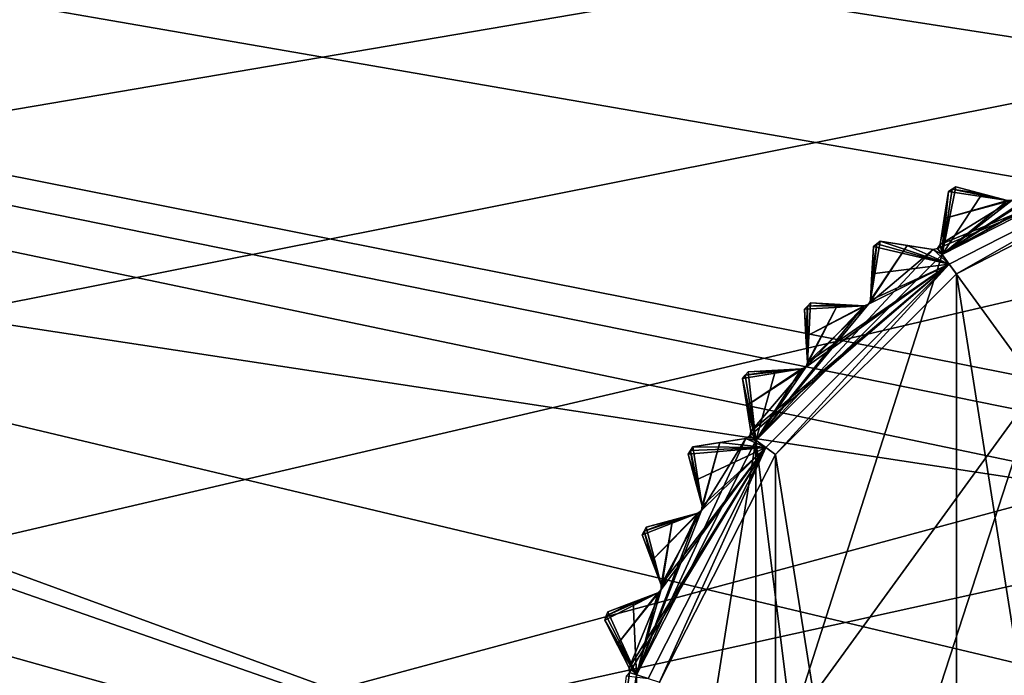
# Model space of a CAD drawing. Header units: millimetres. Extents: x -114 to 114, y -36 to 48.
# Tile 182 of 256: x 0 to 16, y 4 to 15. Entities that reach past the tile are written whole.
import ezdxf

# ---------------------------------------------------------------- set-up
doc = ezdxf.new("R2010")
doc.units = ezdxf.units.MM
doc.header["$LTSCALE"] = 65.185185
for name, color, linetype in [('2', 7, 'CONTINUOUS'), ('2786', 7, 'CONTINUOUS'), ('3463', 7, 'CONTINUOUS'), ('3464', 7, 'CONTINUOUS'), ('3532', 7, 'CONTINUOUS'), ('3534', 7, 'CONTINUOUS'), ('3535', 7, 'CONTINUOUS'), ('3536', 7, 'CONTINUOUS'), ('3537', 7, 'CONTINUOUS'), ('3538', 7, 'CONTINUOUS'), ('3539', 7, 'CONTINUOUS'), ('3540', 7, 'CONTINUOUS'), ('3541', 7, 'CONTINUOUS'), ('3542', 7, 'CONTINUOUS'), ('3543', 7, 'CONTINUOUS'), ('3544', 7, 'CONTINUOUS'), ('3545', 7, 'CONTINUOUS'), ('3547', 7, 'CONTINUOUS'), ('3586', 7, 'CONTINUOUS'), ('3621', 7, 'CONTINUOUS'), ('3622', 7, 'CONTINUOUS'), ('3623', 7, 'CONTINUOUS'), ('3624', 7, 'CONTINUOUS'), ('3625', 7, 'CONTINUOUS'), ('3626', 7, 'CONTINUOUS'), ('3627', 7, 'CONTINUOUS'), ('3652', 7, 'CONTINUOUS'), ('3653', 7, 'CONTINUOUS'), ('3836', 7, 'CONTINUOUS'), ('3837', 7, 'CONTINUOUS'), ('3840', 7, 'CONTINUOUS'), ('3896', 7, 'CONTINUOUS'), ('3897', 7, 'CONTINUOUS'), ('3898', 7, 'CONTINUOUS'), ('3899', 7, 'CONTINUOUS'), ('3900', 7, 'CONTINUOUS'), ('3901', 7, 'CONTINUOUS'), ('3902', 7, 'CONTINUOUS')]:
    doc.layers.add(name, color=color, linetype=linetype)

msp = doc.modelspace()

# ---------------------------------------------------------------- linework, layer by layer
at = {"layer": '2', "linetype": 'CONTINUOUS'}
for points in [[(113, 35, 92.5), (-113, 35, 92.5), (72.725, 6.847, 92.5), (113, 35, 92.5)], [(-113, 35, 92.5), (-19.266, 13.029, 92.5), (21.275, 6.847, 92.5), (-113, 35, 92.5)], [(-113, 35, 92.5), (63.3, 0, 92.5), (64.674, 4.231, 92.5), (-113, 35, 92.5)], [(63.3, 0, 92.5), (-113, 35, 92.5), (25.725, 6.847, 92.5), (63.3, 0, 92.5)], [(72.725, 6.847, 92.5), (-113, 35, 92.5), (68.275, 6.847, 92.5), (72.725, 6.847, 92.5)], [(68.275, 6.847, 92.5), (-113, 35, 92.5), (64.674, 4.231, 92.5), (68.275, 6.847, 92.5)], [(25.725, 6.847, 92.5), (-113, 35, 92.5), (21.275, 6.847, 92.5), (25.725, 6.847, 92.5)], [(-19.266, 13.029, 92.5), (-15.446, 11.083, 92.5), (16.3, 0, 92.5), (-19.266, 13.029, 92.5)], [(-19.266, 13.029, 92.5), (16.3, 0, 92.5), (17.674, 4.231, 92.5), (-19.266, 13.029, 92.5)], [(21.275, 6.847, 92.5), (-19.266, 13.029, 92.5), (17.674, 4.231, 92.5), (21.275, 6.847, 92.5)], [(-15.446, 11.083, 92.5), (-12.415, 8.051, 92.5), (16.3, 0, 92.5), (-15.446, 11.083, 92.5)], [(-12.415, 8.051, 92.5), (-10.47, 4.231, 92.5), (16.3, 0, 92.5), (-12.415, 8.051, 92.5)]]:
    msp.add_3dface(points, dxfattribs=at)
at = {"layer": '2786', "linetype": 'CONTINUOUS'}
for points in [[(-50.5, 32.5, 90), (110.5, 32.5, 90), (-23.5, 13.7, 90), (-50.5, 32.5, 90)], [(110.5, 32.5, 90), (-19.266, 13.029, 90), (-23.5, 13.7, 90), (110.5, 32.5, 90)], [(110.5, 32.5, 90), (-15.446, 11.083, 90), (-19.266, 13.029, 90), (110.5, 32.5, 90)], [(110.5, 32.5, 90), (-12.415, 8.051, 90), (-15.446, 11.083, 90), (110.5, 32.5, 90)], [(110.5, 32.5, 90), (-10.47, 4.231, 90), (-12.415, 8.051, 90), (110.5, 32.5, 90)], [(110.5, 32.5, 90), (-9.8, 0, 90), (-10.47, 4.231, 90), (110.5, 32.5, 90)], [(-9.8, 0, 90), (110.5, 32.5, 90), (21.275, 6.847, 90), (-9.8, 0, 90)], [(-9.8, 0, 90), (21.275, 6.847, 90), (17.674, 4.231, 90), (-9.8, 0, 90)]]:
    msp.add_3dface(points, dxfattribs=at)
at = {"layer": '3463', "linetype": 'CONTINUOUS'}
for points in [[(15.539, 10.965, 110), (19.318, -12.889, 110), (19.318, 12.889, 110), (15.539, 10.965, 110)], [(12.54, 7.967, 110), (15.539, -10.965, 110), (15.539, 10.965, 110), (12.54, 7.967, 110)], [(15.539, -10.965, 110), (19.318, -12.889, 110), (15.539, 10.965, 110), (15.539, -10.965, 110)], [(10.614, 4.189, 110), (12.54, -7.967, 110), (12.54, 7.967, 110), (10.614, 4.189, 110)], [(12.54, -7.967, 110), (15.539, -10.965, 110), (12.54, 7.967, 110), (12.54, -7.967, 110)]]:
    msp.add_3dface(points, dxfattribs=at)
at = {"layer": '3464', "linetype": 'CONTINUOUS'}
for points in [[(15.3, 11.286, 93), (19.189, 13.267, 93), (16.887, 9.101, 93), (15.3, 11.286, 93)], [(12.214, 8.2, 93), (15.3, 11.286, 93), (12.801, 3.476, 93), (12.214, 8.2, 93)], [(12.801, 3.476, 93), (15.3, 11.286, 93), (16.887, 9.101, 93), (12.801, 3.476, 93)], [(10.233, 4.311, 93), (12.214, 8.2, 93), (10.233, -4.311, 93), (10.233, 4.311, 93)], [(10.233, -4.311, 93), (12.214, 8.2, 93), (12.214, -8.2, 93), (10.233, -4.311, 93)], [(12.214, -8.2, 93), (12.214, 8.2, 93), (12.801, 3.476, 93), (12.214, -8.2, 93)], [(9.55, 0, 93), (10.233, 4.311, 93), (10.233, -4.311, 93), (9.55, 0, 93)]]:
    msp.add_3dface(points, dxfattribs=at)
at = {"layer": '3532', "linetype": 'CONTINUOUS'}
for points in [[(9.91, 4.814, 108.833), (9.704, 5.219, 108.5), (10.108, 4.426, 109.146), (9.91, 4.814, 108.833)], [(10.108, 4.426, 109.146), (9.704, 5.219, 108.5), (9.704, 5.219, 93.8), (10.108, 4.426, 109.146)], [(9.91, 4.814, 93.467), (10.108, 4.426, 109.146), (9.704, 5.219, 93.8), (9.91, 4.814, 93.467)], [(10.108, 4.426, 93.154), (10.108, 4.426, 109.146), (9.91, 4.814, 93.467), (10.108, 4.426, 93.154)]]:
    msp.add_3dface(points, dxfattribs=at)
at = {"layer": '3534', "linetype": 'CONTINUOUS'}
for points in [[(10.488, 6.208, 108.833), (10.325, 6.632, 108.5), (10.644, 5.801, 109.146), (10.488, 6.208, 108.833)], [(10.644, 5.801, 109.146), (10.325, 6.632, 108.5), (10.325, 6.632, 93.8), (10.644, 5.801, 109.146)], [(10.488, 6.208, 93.467), (10.644, 5.801, 109.146), (10.325, 6.632, 93.8), (10.488, 6.208, 93.467)], [(10.644, 5.801, 93.154), (10.644, 5.801, 109.146), (10.488, 6.208, 93.467), (10.644, 5.801, 93.154)]]:
    msp.add_3dface(points, dxfattribs=at)
at = {"layer": '3535', "linetype": 'CONTINUOUS'}
for points in [[(9.756, 5.353, 93.8), (9.756, 5.353, 108.5), (10.587, 5.672, 93.154), (9.756, 5.353, 93.8)], [(10.587, 5.672, 93.154), (9.756, 5.353, 108.5), (10.179, 5.516, 108.833), (10.587, 5.672, 93.154)], [(10.179, 5.516, 93.467), (9.756, 5.353, 93.8), (10.587, 5.672, 93.154), (10.179, 5.516, 93.467)], [(10.587, 5.672, 109.146), (10.587, 5.672, 93.154), (10.179, 5.516, 108.833), (10.587, 5.672, 109.146)]]:
    msp.add_3dface(points, dxfattribs=at)
at = {"layer": '3536', "linetype": 'CONTINUOUS'}
for points in [[(11.208, 7.535, 108.833), (11.091, 7.973, 108.5), (11.321, 7.113, 109.146), (11.208, 7.535, 108.833)], [(11.321, 7.113, 109.146), (11.091, 7.973, 108.5), (11.091, 7.973, 93.8), (11.321, 7.113, 109.146)], [(11.208, 7.534, 93.467), (11.321, 7.113, 109.146), (11.091, 7.973, 93.8), (11.208, 7.534, 93.467)], [(11.321, 7.113, 93.154), (11.321, 7.113, 109.146), (11.208, 7.534, 93.467), (11.321, 7.113, 93.154)]]:
    msp.add_3dface(points, dxfattribs=at)
at = {"layer": '3537', "linetype": 'CONTINUOUS'}
for points in [[(10.391, 6.76, 93.8), (10.391, 6.76, 108.5), (11.25, 6.991, 93.154), (10.391, 6.76, 93.8)], [(11.25, 6.991, 93.154), (10.391, 6.76, 108.5), (10.829, 6.878, 108.833), (11.25, 6.991, 93.154)], [(10.829, 6.878, 93.467), (10.391, 6.76, 93.8), (11.25, 6.991, 93.154), (10.829, 6.878, 93.467)], [(11.25, 6.991, 109.146), (11.25, 6.991, 93.154), (10.829, 6.878, 108.833), (11.25, 6.991, 109.146)]]:
    msp.add_3dface(points, dxfattribs=at)
at = {"layer": '3538', "linetype": 'CONTINUOUS'}
for points in [[(12.063, 8.778, 108.833), (11.992, 9.226, 108.5), (12.131, 8.347, 109.146), (12.063, 8.778, 108.833)], [(12.131, 8.347, 109.146), (11.992, 9.226, 108.5), (11.992, 9.226, 93.8), (12.131, 8.347, 109.146)], [(12.063, 8.778, 93.467), (12.131, 8.347, 109.146), (11.992, 9.226, 93.8), (12.063, 8.778, 93.467)], [(12.131, 8.347, 93.154), (12.131, 8.347, 109.146), (12.063, 8.778, 93.467), (12.131, 8.347, 93.154)]]:
    msp.add_3dface(points, dxfattribs=at)
at = {"layer": '3539', "linetype": 'CONTINUOUS'}
for points in [[(11.169, 8.094, 93.8), (11.169, 8.094, 108.5), (12.048, 8.233, 93.154), (11.169, 8.094, 93.8)], [(12.048, 8.233, 93.154), (11.169, 8.094, 108.5), (11.617, 8.165, 108.833), (12.048, 8.233, 93.154)], [(11.617, 8.165, 93.467), (11.169, 8.094, 93.8), (12.048, 8.233, 93.154), (11.617, 8.165, 93.467)], [(12.048, 8.233, 109.146), (12.048, 8.233, 93.154), (11.617, 8.165, 108.833), (12.048, 8.233, 109.146)]]:
    msp.add_3dface(points, dxfattribs=at)
at = {"layer": '3540', "linetype": 'CONTINUOUS'}
for points in [[(13.043, 9.926, 108.833), (13.019, 10.379, 108.5), (13.066, 9.49, 109.146), (13.043, 9.926, 108.833)], [(13.066, 9.49, 109.146), (13.019, 10.379, 108.5), (13.019, 10.379, 93.8), (13.066, 9.49, 109.146)], [(13.043, 9.925, 93.467), (13.066, 9.49, 109.146), (13.019, 10.379, 93.8), (13.043, 9.925, 93.467)], [(13.066, 9.49, 93.154), (13.066, 9.49, 109.146), (13.043, 9.925, 93.467), (13.066, 9.49, 93.154)]]:
    msp.add_3dface(points, dxfattribs=at)
at = {"layer": '3541', "linetype": 'CONTINUOUS'}
for points in [[(12.083, 9.338, 93.8), (12.083, 9.338, 108.5), (12.971, 9.385, 93.154), (12.083, 9.338, 93.8)], [(12.971, 9.385, 93.154), (12.083, 9.338, 108.5), (12.536, 9.362, 108.833), (12.971, 9.385, 93.154)], [(12.536, 9.362, 93.467), (12.083, 9.338, 93.8), (12.971, 9.385, 93.154), (12.536, 9.362, 93.467)], [(12.971, 9.385, 109.146), (12.971, 9.385, 93.154), (12.536, 9.362, 108.833), (12.971, 9.385, 109.146)]]:
    msp.add_3dface(points, dxfattribs=at)
at = {"layer": '3542', "linetype": 'CONTINUOUS'}
for points in [[(14.138, 10.964, 108.833), (14.162, 11.417, 108.5), (14.115, 10.529, 109.146), (14.138, 10.964, 108.833)], [(14.115, 10.529, 109.146), (14.162, 11.417, 108.5), (14.162, 11.417, 93.8), (14.115, 10.529, 109.146)], [(14.138, 10.964, 93.467), (14.115, 10.529, 109.146), (14.162, 11.417, 93.8), (14.138, 10.964, 93.467)], [(14.115, 10.529, 93.154), (14.115, 10.529, 109.146), (14.138, 10.964, 93.467), (14.115, 10.529, 93.154)]]:
    msp.add_3dface(points, dxfattribs=at)
at = {"layer": '3543', "linetype": 'CONTINUOUS'}
for points in [[(13.121, 10.481, 93.8), (13.121, 10.481, 108.5), (14.01, 10.434, 93.154), (13.121, 10.481, 93.8)], [(14.01, 10.434, 93.154), (13.121, 10.481, 108.5), (13.574, 10.457, 108.833), (14.01, 10.434, 93.154)], [(13.574, 10.457, 93.467), (13.121, 10.481, 93.8), (14.01, 10.434, 93.154), (13.574, 10.457, 93.467)], [(14.01, 10.434, 109.146), (14.01, 10.434, 93.154), (13.574, 10.457, 108.833), (14.01, 10.434, 109.146)]]:
    msp.add_3dface(points, dxfattribs=at)
at = {"layer": '3544', "linetype": 'CONTINUOUS'}
for points in [[(15.335, 11.883, 108.833), (15.406, 12.331, 108.5), (15.267, 11.452, 109.146), (15.335, 11.883, 108.833)], [(15.267, 11.452, 109.146), (15.406, 12.331, 108.5), (15.406, 12.331, 93.8), (15.267, 11.452, 109.146)], [(15.335, 11.883, 93.467), (15.267, 11.452, 109.146), (15.406, 12.331, 93.8), (15.335, 11.883, 93.467)], [(15.267, 11.452, 93.154), (15.267, 11.452, 109.146), (15.335, 11.883, 93.467), (15.267, 11.452, 93.154)]]:
    msp.add_3dface(points, dxfattribs=at)
at = {"layer": '3545', "linetype": 'CONTINUOUS'}
for points in [[(14.274, 11.508, 93.8), (14.274, 11.508, 108.5), (15.153, 11.369, 93.154), (14.274, 11.508, 93.8)], [(15.153, 11.369, 93.154), (14.274, 11.508, 108.5), (14.722, 11.437, 108.833), (15.153, 11.369, 93.154)], [(14.722, 11.437, 93.467), (14.274, 11.508, 93.8), (15.153, 11.369, 93.154), (14.722, 11.437, 93.467)], [(15.153, 11.369, 109.146), (15.153, 11.369, 93.154), (14.722, 11.437, 108.833), (15.153, 11.369, 109.146)]]:
    msp.add_3dface(points, dxfattribs=at)
at = {"layer": '3547', "linetype": 'CONTINUOUS'}
for points in [[(15.527, 12.409, 93.8), (15.527, 12.409, 108.5), (16.387, 12.179, 93.154), (15.527, 12.409, 93.8)], [(16.387, 12.179, 93.154), (15.527, 12.409, 108.5), (15.965, 12.292, 108.833), (16.387, 12.179, 93.154)], [(15.965, 12.292, 93.467), (15.527, 12.409, 93.8), (16.387, 12.179, 93.154), (15.965, 12.292, 93.467)], [(16.387, 12.179, 109.146), (16.387, 12.179, 93.154), (15.965, 12.292, 108.833), (16.387, 12.179, 109.146)]]:
    msp.add_3dface(points, dxfattribs=at)
at = {"layer": '3586', "linetype": 'CONTINUOUS'}
for points in [[(15.3, 11.286, 93), (19.074, 13.392, 93.154), (19.151, 13.386, 93.125), (15.3, 11.286, 93)], [(19.074, 13.392, 93.154), (15.3, 11.286, 93), (17.775, 12.858, 93.125), (19.074, 13.392, 93.154)], [(19.189, 13.267, 93), (15.3, 11.286, 93), (19.151, 13.386, 93.125), (19.189, 13.267, 93)], [(15.3, 11.286, 93), (17.699, 12.856, 93.154), (17.775, 12.858, 93.125), (15.3, 11.286, 93)], [(17.699, 12.856, 93.154), (15.3, 11.286, 93), (16.463, 12.189, 93.125), (17.699, 12.856, 93.154)], [(15.3, 11.286, 93), (15.527, 12.409, 93.8), (15.965, 12.292, 93.467), (15.3, 11.286, 93)], [(15.527, 12.409, 93.8), (15.3, 11.286, 93), (15.467, 12.37, 93.8), (15.527, 12.409, 93.8)], [(15.3, 11.286, 93), (15.406, 12.331, 93.8), (15.467, 12.37, 93.8), (15.3, 11.286, 93)], [(15.3, 11.286, 93), (15.335, 11.883, 93.467), (15.406, 12.331, 93.8), (15.3, 11.286, 93)], [(15.3, 11.286, 93), (15.965, 12.292, 93.467), (16.387, 12.179, 93.154), (15.3, 11.286, 93)], [(15.3, 11.286, 93), (16.387, 12.179, 93.154), (16.463, 12.189, 93.125), (15.3, 11.286, 93)], [(15.3, 11.286, 93), (15.267, 11.452, 93.154), (15.335, 11.883, 93.467), (15.3, 11.286, 93)], [(14.115, 10.529, 93.154), (14.722, 11.437, 93.467), (14.082, 10.46, 93.125), (14.115, 10.529, 93.154)], [(14.722, 11.437, 93.467), (15.153, 11.369, 93.154), (14.082, 10.46, 93.125), (14.722, 11.437, 93.467)], [(14.115, 10.529, 93.154), (14.274, 11.508, 93.8), (14.722, 11.437, 93.467), (14.115, 10.529, 93.154)], [(14.274, 11.508, 93.8), (14.115, 10.529, 93.154), (14.218, 11.463, 93.8), (14.274, 11.508, 93.8)], [(14.115, 10.529, 93.154), (14.138, 10.964, 93.467), (14.218, 11.463, 93.8), (14.115, 10.529, 93.154)], [(14.138, 10.964, 93.467), (14.162, 11.417, 93.8), (14.218, 11.463, 93.8), (14.138, 10.964, 93.467)], [(15.267, 11.452, 93.154), (15.3, 11.286, 93), (15.227, 11.387, 93.125), (15.267, 11.452, 93.154)], [(15.3, 11.286, 93), (12.214, 8.2, 93), (15.153, 11.369, 93.154), (15.3, 11.286, 93)], [(15.153, 11.369, 93.154), (12.214, 8.2, 93), (14.082, 10.46, 93.125), (15.153, 11.369, 93.154)], [(15.3, 11.286, 93), (15.153, 11.369, 93.154), (15.227, 11.387, 93.125), (15.3, 11.286, 93)], [(12.214, 8.2, 93), (14.01, 10.434, 93.154), (14.082, 10.46, 93.125), (12.214, 8.2, 93)], [(13.066, 9.49, 93.154), (13.574, 10.457, 93.467), (13.04, 9.418, 93.125), (13.066, 9.49, 93.154)], [(13.574, 10.457, 93.467), (14.01, 10.434, 93.154), (13.04, 9.418, 93.125), (13.574, 10.457, 93.467)], [(13.066, 9.49, 93.154), (13.121, 10.481, 93.8), (13.574, 10.457, 93.467), (13.066, 9.49, 93.154)], [(13.121, 10.481, 93.8), (13.066, 9.49, 93.154), (13.07, 10.43, 93.8), (13.121, 10.481, 93.8)], [(14.01, 10.434, 93.154), (12.214, 8.2, 93), (13.04, 9.418, 93.125), (14.01, 10.434, 93.154)], [(13.043, 9.925, 93.467), (13.019, 10.379, 93.8), (13.07, 10.43, 93.8), (13.043, 9.925, 93.467)], [(13.066, 9.49, 93.154), (13.043, 9.925, 93.467), (13.07, 10.43, 93.8), (13.066, 9.49, 93.154)], [(12.083, 9.338, 93.8), (12.214, 8.2, 93), (12.037, 9.282, 93.8), (12.083, 9.338, 93.8)], [(12.214, 8.2, 93), (12.083, 9.338, 93.8), (12.536, 9.362, 93.467), (12.214, 8.2, 93)], [(12.214, 8.2, 93), (12.971, 9.385, 93.154), (13.04, 9.418, 93.125), (12.214, 8.2, 93)], [(12.214, 8.2, 93), (12.536, 9.362, 93.467), (12.971, 9.385, 93.154), (12.214, 8.2, 93)], [(12.214, 8.2, 93), (11.992, 9.226, 93.8), (12.037, 9.282, 93.8), (12.214, 8.2, 93)], [(12.214, 8.2, 93), (12.063, 8.778, 93.467), (11.992, 9.226, 93.8), (12.214, 8.2, 93)], [(12.214, 8.2, 93), (12.131, 8.347, 93.154), (12.063, 8.778, 93.467), (12.214, 8.2, 93)], [(12.131, 8.347, 93.154), (12.214, 8.2, 93), (12.113, 8.273, 93.125), (12.131, 8.347, 93.154)], [(12.214, 8.2, 93), (10.233, 4.311, 93), (12.048, 8.233, 93.154), (12.214, 8.2, 93)], [(12.048, 8.233, 93.154), (10.233, 4.311, 93), (11.311, 7.037, 93.125), (12.048, 8.233, 93.154)], [(11.617, 8.165, 93.467), (12.048, 8.233, 93.154), (11.311, 7.037, 93.125), (11.617, 8.165, 93.467)], [(12.214, 8.2, 93), (12.048, 8.233, 93.154), (12.113, 8.273, 93.125), (12.214, 8.2, 93)], [(11.208, 7.534, 93.467), (11.091, 7.973, 93.8), (11.13, 8.033, 93.8), (11.208, 7.534, 93.467)], [(11.169, 8.094, 93.8), (11.321, 7.113, 93.154), (11.13, 8.033, 93.8), (11.169, 8.094, 93.8)], [(11.321, 7.113, 93.154), (11.208, 7.534, 93.467), (11.13, 8.033, 93.8), (11.321, 7.113, 93.154)], [(11.321, 7.113, 93.154), (11.169, 8.094, 93.8), (11.617, 8.165, 93.467), (11.321, 7.113, 93.154)], [(11.321, 7.113, 93.154), (11.617, 8.165, 93.467), (11.311, 7.037, 93.125), (11.321, 7.113, 93.154)], [(10.233, 4.311, 93), (11.25, 6.991, 93.154), (11.311, 7.037, 93.125), (10.233, 4.311, 93)], [(11.25, 6.991, 93.154), (10.233, 4.311, 93), (10.642, 5.725, 93.125), (11.25, 6.991, 93.154)], [(10.644, 5.801, 93.154), (10.391, 6.76, 93.8), (10.829, 6.878, 93.467), (10.644, 5.801, 93.154)], [(10.829, 6.878, 93.467), (11.25, 6.991, 93.154), (10.642, 5.725, 93.125), (10.829, 6.878, 93.467)], [(10.644, 5.801, 93.154), (10.829, 6.878, 93.467), (10.642, 5.725, 93.125), (10.644, 5.801, 93.154)], [(10.391, 6.76, 93.8), (10.644, 5.801, 93.154), (10.358, 6.696, 93.8), (10.391, 6.76, 93.8)], [(10.488, 6.208, 93.467), (10.325, 6.632, 93.8), (10.358, 6.696, 93.8), (10.488, 6.208, 93.467)], [(10.644, 5.801, 93.154), (10.488, 6.208, 93.467), (10.358, 6.696, 93.8), (10.644, 5.801, 93.154)], [(10.233, 4.311, 93), (10.587, 5.672, 93.154), (10.642, 5.725, 93.125), (10.233, 4.311, 93)], [(10.233, 4.311, 93), (10.179, 5.516, 93.467), (10.587, 5.672, 93.154), (10.233, 4.311, 93)], [(10.233, 4.311, 93), (9.756, 5.353, 93.8), (10.179, 5.516, 93.467), (10.233, 4.311, 93)], [(10.233, 4.311, 93), (9.704, 5.219, 93.8), (9.73, 5.286, 93.8), (10.233, 4.311, 93)], [(9.756, 5.353, 93.8), (10.233, 4.311, 93), (9.73, 5.286, 93.8), (9.756, 5.353, 93.8)], [(10.233, 4.311, 93), (9.91, 4.814, 93.467), (9.704, 5.219, 93.8), (10.233, 4.311, 93)], [(10.233, 4.311, 93), (10.108, 4.426, 93.154), (9.91, 4.814, 93.467), (10.233, 4.311, 93)], [(10.108, 4.426, 93.154), (10.233, 4.311, 93), (10.114, 4.349, 93.125), (10.108, 4.426, 93.154)], [(10.233, 4.311, 93), (9.55, 0, 93), (10.114, 4.349, 93.125), (10.233, 4.311, 93)], [(9.55, 0, 93), (10.064, 4.291, 93.154), (10.114, 4.349, 93.125), (9.55, 0, 93)]]:
    msp.add_3dface(points, dxfattribs=at)
at = {"layer": '3621', "linetype": 'CONTINUOUS'}
for points in [[(10.108, 4.426, 109.146), (10.108, 4.426, 93.154), (10.114, 4.349, 93.125), (10.108, 4.426, 109.146)], [(10.108, 4.426, 109.146), (10.114, 4.349, 93.125), (10.114, 4.349, 109.175), (10.108, 4.426, 109.146)], [(10.064, 4.291, 93.154), (10.064, 4.291, 109.146), (10.114, 4.349, 109.175), (10.064, 4.291, 93.154)], [(10.114, 4.349, 93.125), (10.064, 4.291, 93.154), (10.114, 4.349, 109.175), (10.114, 4.349, 93.125)]]:
    msp.add_3dface(points, dxfattribs=at)
at = {"layer": '3622', "linetype": 'CONTINUOUS'}
for points in [[(10.587, 5.672, 93.154), (10.587, 5.672, 109.146), (10.642, 5.725, 109.175), (10.587, 5.672, 93.154)], [(10.642, 5.725, 93.125), (10.587, 5.672, 93.154), (10.642, 5.725, 109.175), (10.642, 5.725, 93.125)], [(10.644, 5.801, 109.146), (10.644, 5.801, 93.154), (10.642, 5.725, 93.125), (10.644, 5.801, 109.146)], [(10.644, 5.801, 109.146), (10.642, 5.725, 93.125), (10.642, 5.725, 109.175), (10.644, 5.801, 109.146)]]:
    msp.add_3dface(points, dxfattribs=at)
at = {"layer": '3623', "linetype": 'CONTINUOUS'}
for points in [[(11.25, 6.991, 93.154), (11.25, 6.991, 109.146), (11.311, 7.037, 109.175), (11.25, 6.991, 93.154)], [(11.311, 7.037, 93.125), (11.25, 6.991, 93.154), (11.311, 7.037, 109.175), (11.311, 7.037, 93.125)], [(11.321, 7.113, 109.146), (11.321, 7.113, 93.154), (11.311, 7.037, 93.125), (11.321, 7.113, 109.146)], [(11.321, 7.113, 109.146), (11.311, 7.037, 93.125), (11.311, 7.037, 109.175), (11.321, 7.113, 109.146)]]:
    msp.add_3dface(points, dxfattribs=at)
at = {"layer": '3624', "linetype": 'CONTINUOUS'}
for points in [[(12.131, 8.347, 109.146), (12.131, 8.347, 93.154), (12.113, 8.273, 93.125), (12.131, 8.347, 109.146)], [(12.131, 8.347, 109.146), (12.113, 8.273, 93.125), (12.113, 8.273, 109.175), (12.131, 8.347, 109.146)], [(12.048, 8.233, 93.154), (12.048, 8.233, 109.146), (12.113, 8.273, 109.175), (12.048, 8.233, 93.154)], [(12.113, 8.273, 93.125), (12.048, 8.233, 93.154), (12.113, 8.273, 109.175), (12.113, 8.273, 93.125)]]:
    msp.add_3dface(points, dxfattribs=at)
at = {"layer": '3625', "linetype": 'CONTINUOUS'}
for points in [[(13.066, 9.49, 109.146), (13.066, 9.49, 93.154), (13.04, 9.418, 93.125), (13.066, 9.49, 109.146)], [(13.066, 9.49, 109.146), (13.04, 9.418, 93.125), (13.04, 9.418, 109.175), (13.066, 9.49, 109.146)], [(12.971, 9.385, 93.154), (12.971, 9.385, 109.146), (13.04, 9.418, 109.175), (12.971, 9.385, 93.154)], [(13.04, 9.418, 93.125), (12.971, 9.385, 93.154), (13.04, 9.418, 109.175), (13.04, 9.418, 93.125)]]:
    msp.add_3dface(points, dxfattribs=at)
at = {"layer": '3626', "linetype": 'CONTINUOUS'}
for points in [[(14.01, 10.434, 93.154), (14.01, 10.434, 109.146), (14.082, 10.46, 109.175), (14.01, 10.434, 93.154)], [(14.082, 10.46, 93.125), (14.01, 10.434, 93.154), (14.082, 10.46, 109.175), (14.082, 10.46, 93.125)], [(14.115, 10.529, 109.146), (14.115, 10.529, 93.154), (14.082, 10.46, 93.125), (14.115, 10.529, 109.146)], [(14.115, 10.529, 109.146), (14.082, 10.46, 93.125), (14.082, 10.46, 109.175), (14.115, 10.529, 109.146)]]:
    msp.add_3dface(points, dxfattribs=at)
at = {"layer": '3627', "linetype": 'CONTINUOUS'}
for points in [[(15.267, 11.452, 109.146), (15.267, 11.452, 93.154), (15.227, 11.387, 93.125), (15.267, 11.452, 109.146)], [(15.267, 11.452, 109.146), (15.227, 11.387, 93.125), (15.227, 11.387, 109.175), (15.267, 11.452, 109.146)], [(15.153, 11.369, 93.154), (15.153, 11.369, 109.146), (15.227, 11.387, 109.175), (15.153, 11.369, 93.154)], [(15.227, 11.387, 93.125), (15.153, 11.369, 93.154), (15.227, 11.387, 109.175), (15.227, 11.387, 93.125)]]:
    msp.add_3dface(points, dxfattribs=at)
at = {"layer": '3652', "linetype": 'CONTINUOUS'}
for points in [[(12.801, 3.476, 93.5), (16.887, 9.101, 93.5), (12.801, -3.476, 93.5), (12.801, 3.476, 93.5)], [(12.801, -3.476, 93.5), (16.887, 9.101, 93.5), (16.887, -9.101, 93.5), (12.801, -3.476, 93.5)]]:
    msp.add_3dface(points, dxfattribs=at)
at = {"layer": '3653', "linetype": 'CONTINUOUS'}
for points in [[(12.801, 3.476, 93), (16.887, 9.101, 93), (12.801, 3.476, 93.5), (12.801, 3.476, 93)], [(16.887, 9.101, 93), (16.887, 9.101, 93.5), (12.801, 3.476, 93.5), (16.887, 9.101, 93)]]:
    msp.add_3dface(points, dxfattribs=at)
at = {"layer": '3836', "linetype": 'CONTINUOUS'}
for points in [[(15.267, 11.452, 109.146), (15.227, 11.387, 109.175), (19.251, 13.077, 109.5), (15.267, 11.452, 109.146)], [(19.251, 13.077, 109.5), (15.227, 11.387, 109.175), (15.418, 11.124, 109.5), (19.251, 13.077, 109.5)], [(16.463, 12.189, 109.175), (15.267, 11.452, 109.146), (19.251, 13.077, 109.5), (16.463, 12.189, 109.175)], [(15.406, 12.331, 108.5), (15.335, 11.883, 108.833), (16.387, 12.179, 109.146), (15.406, 12.331, 108.5)], [(15.406, 12.331, 108.5), (16.387, 12.179, 109.146), (15.467, 12.37, 108.5), (15.406, 12.331, 108.5)], [(15.965, 12.292, 108.833), (15.527, 12.409, 108.5), (15.467, 12.37, 108.5), (15.965, 12.292, 108.833)], [(16.387, 12.179, 109.146), (15.965, 12.292, 108.833), (15.467, 12.37, 108.5), (16.387, 12.179, 109.146)], [(15.335, 11.883, 108.833), (15.267, 11.452, 109.146), (16.463, 12.189, 109.175), (15.335, 11.883, 108.833)], [(16.387, 12.179, 109.146), (15.335, 11.883, 108.833), (16.463, 12.189, 109.175), (16.387, 12.179, 109.146)], [(14.162, 11.417, 108.5), (15.418, 11.124, 109.5), (14.218, 11.463, 108.5), (14.162, 11.417, 108.5)], [(15.418, 11.124, 109.5), (14.274, 11.508, 108.5), (14.218, 11.463, 108.5), (15.418, 11.124, 109.5)], [(14.722, 11.437, 108.833), (14.274, 11.508, 108.5), (15.418, 11.124, 109.5), (14.722, 11.437, 108.833)], [(15.153, 11.369, 109.146), (14.722, 11.437, 108.833), (15.418, 11.124, 109.5), (15.153, 11.369, 109.146)], [(14.162, 11.417, 108.5), (14.138, 10.964, 108.833), (15.418, 11.124, 109.5), (14.162, 11.417, 108.5)], [(15.227, 11.387, 109.175), (15.153, 11.369, 109.146), (15.418, 11.124, 109.5), (15.227, 11.387, 109.175)], [(12.131, 8.347, 109.146), (12.113, 8.273, 109.175), (15.418, 11.124, 109.5), (12.131, 8.347, 109.146)], [(15.418, 11.124, 109.5), (12.113, 8.273, 109.175), (12.376, 8.082, 109.5), (15.418, 11.124, 109.5)], [(13.04, 9.418, 109.175), (12.131, 8.347, 109.146), (15.418, 11.124, 109.5), (13.04, 9.418, 109.175)], [(13.066, 9.49, 109.146), (13.04, 9.418, 109.175), (15.418, 11.124, 109.5), (13.066, 9.49, 109.146)], [(14.082, 10.46, 109.175), (13.066, 9.49, 109.146), (15.418, 11.124, 109.5), (14.082, 10.46, 109.175)], [(14.115, 10.529, 109.146), (14.082, 10.46, 109.175), (15.418, 11.124, 109.5), (14.115, 10.529, 109.146)], [(14.138, 10.964, 108.833), (14.115, 10.529, 109.146), (15.418, 11.124, 109.5), (14.138, 10.964, 108.833)], [(13.043, 9.926, 108.833), (13.066, 9.49, 109.146), (14.082, 10.46, 109.175), (13.043, 9.926, 108.833)], [(14.01, 10.434, 109.146), (13.043, 9.926, 108.833), (14.082, 10.46, 109.175), (14.01, 10.434, 109.146)], [(13.574, 10.457, 108.833), (13.121, 10.481, 108.5), (13.07, 10.43, 108.5), (13.574, 10.457, 108.833)], [(14.01, 10.434, 109.146), (13.574, 10.457, 108.833), (13.07, 10.43, 108.5), (14.01, 10.434, 109.146)], [(13.019, 10.379, 108.5), (13.043, 9.926, 108.833), (14.01, 10.434, 109.146), (13.019, 10.379, 108.5)], [(13.019, 10.379, 108.5), (14.01, 10.434, 109.146), (13.07, 10.43, 108.5), (13.019, 10.379, 108.5)], [(11.992, 9.226, 108.5), (12.063, 8.778, 108.833), (12.971, 9.385, 109.146), (11.992, 9.226, 108.5)], [(11.992, 9.226, 108.5), (12.971, 9.385, 109.146), (12.037, 9.282, 108.5), (11.992, 9.226, 108.5)], [(12.971, 9.385, 109.146), (12.536, 9.362, 108.833), (12.037, 9.282, 108.5), (12.971, 9.385, 109.146)], [(12.536, 9.362, 108.833), (12.083, 9.338, 108.5), (12.037, 9.282, 108.5), (12.536, 9.362, 108.833)], [(12.063, 8.778, 108.833), (12.131, 8.347, 109.146), (13.04, 9.418, 109.175), (12.063, 8.778, 108.833)], [(12.971, 9.385, 109.146), (12.063, 8.778, 108.833), (13.04, 9.418, 109.175), (12.971, 9.385, 109.146)], [(12.048, 8.233, 109.146), (11.617, 8.165, 108.833), (12.376, 8.082, 109.5), (12.048, 8.233, 109.146)], [(12.113, 8.273, 109.175), (12.048, 8.233, 109.146), (12.376, 8.082, 109.5), (12.113, 8.273, 109.175)], [(10.108, 4.426, 109.146), (10.114, 4.349, 109.175), (12.376, 8.082, 109.5), (10.108, 4.426, 109.146)], [(10.642, 5.725, 109.175), (10.108, 4.426, 109.146), (12.376, 8.082, 109.5), (10.642, 5.725, 109.175)], [(12.376, 8.082, 109.5), (10.114, 4.349, 109.175), (10.423, 4.249, 109.5), (12.376, 8.082, 109.5)], [(10.644, 5.801, 109.146), (10.642, 5.725, 109.175), (12.376, 8.082, 109.5), (10.644, 5.801, 109.146)], [(11.311, 7.037, 109.175), (10.644, 5.801, 109.146), (12.376, 8.082, 109.5), (11.311, 7.037, 109.175)], [(11.091, 7.973, 108.5), (11.208, 7.535, 108.833), (12.376, 8.082, 109.5), (11.091, 7.973, 108.5)], [(11.091, 7.973, 108.5), (12.376, 8.082, 109.5), (11.13, 8.033, 108.5), (11.091, 7.973, 108.5)], [(12.376, 8.082, 109.5), (11.169, 8.094, 108.5), (11.13, 8.033, 108.5), (12.376, 8.082, 109.5)], [(11.617, 8.165, 108.833), (11.169, 8.094, 108.5), (12.376, 8.082, 109.5), (11.617, 8.165, 108.833)], [(11.208, 7.535, 108.833), (11.321, 7.113, 109.146), (12.376, 8.082, 109.5), (11.208, 7.535, 108.833)], [(11.321, 7.113, 109.146), (11.311, 7.037, 109.175), (12.376, 8.082, 109.5), (11.321, 7.113, 109.146)], [(10.488, 6.208, 108.833), (10.644, 5.801, 109.146), (11.311, 7.037, 109.175), (10.488, 6.208, 108.833)], [(11.25, 6.991, 109.146), (10.488, 6.208, 108.833), (11.311, 7.037, 109.175), (11.25, 6.991, 109.146)], [(10.325, 6.632, 108.5), (10.488, 6.208, 108.833), (11.25, 6.991, 109.146), (10.325, 6.632, 108.5)], [(10.325, 6.632, 108.5), (11.25, 6.991, 109.146), (10.358, 6.696, 108.5), (10.325, 6.632, 108.5)], [(11.25, 6.991, 109.146), (10.829, 6.878, 108.833), (10.358, 6.696, 108.5), (11.25, 6.991, 109.146)], [(10.829, 6.878, 108.833), (10.391, 6.76, 108.5), (10.358, 6.696, 108.5), (10.829, 6.878, 108.833)], [(9.91, 4.814, 108.833), (10.108, 4.426, 109.146), (10.642, 5.725, 109.175), (9.91, 4.814, 108.833)], [(10.587, 5.672, 109.146), (9.91, 4.814, 108.833), (10.642, 5.725, 109.175), (10.587, 5.672, 109.146)], [(9.704, 5.219, 108.5), (9.91, 4.814, 108.833), (10.587, 5.672, 109.146), (9.704, 5.219, 108.5)], [(9.704, 5.219, 108.5), (10.587, 5.672, 109.146), (9.73, 5.286, 108.5), (9.704, 5.219, 108.5)], [(10.587, 5.672, 109.146), (10.179, 5.516, 108.833), (9.73, 5.286, 108.5), (10.587, 5.672, 109.146)], [(10.179, 5.516, 108.833), (9.756, 5.353, 108.5), (9.73, 5.286, 108.5), (10.179, 5.516, 108.833)], [(10.114, 4.349, 109.175), (10.064, 4.291, 109.146), (10.423, 4.249, 109.5), (10.114, 4.349, 109.175)]]:
    msp.add_3dface(points, dxfattribs=at)
at = {"layer": '3837', "linetype": 'CONTINUOUS'}
for points in [[(19.251, 13.077, 109.5), (15.418, 11.124, 109.5), (19.251, 13.077, 109.8), (19.251, 13.077, 109.5)], [(19.251, 13.077, 109.8), (15.418, 11.124, 109.5), (15.418, 11.124, 109.8), (19.251, 13.077, 109.8)], [(15.418, 11.124, 109.5), (12.376, 8.082, 109.5), (15.418, 11.124, 109.8), (15.418, 11.124, 109.5)], [(15.418, 11.124, 109.8), (12.376, 8.082, 109.5), (12.376, 8.082, 109.8), (15.418, 11.124, 109.8)], [(12.376, 8.082, 109.5), (10.423, 4.249, 109.5), (12.376, 8.082, 109.8), (12.376, 8.082, 109.5)], [(12.376, 8.082, 109.8), (10.423, 4.249, 109.5), (10.423, 4.249, 109.8), (12.376, 8.082, 109.8)]]:
    msp.add_3dface(points, dxfattribs=at)
at = {"layer": '3840', "linetype": 'CONTINUOUS'}
for points in [[(15.539, 10.965, 110), (19.251, 13.077, 109.8), (15.418, 11.124, 109.8), (15.539, 10.965, 110)], [(15.539, 10.965, 110), (19.318, 12.889, 110), (19.251, 13.077, 109.8), (15.539, 10.965, 110)], [(12.54, 7.967, 110), (15.418, 11.124, 109.8), (12.376, 8.082, 109.8), (12.54, 7.967, 110)], [(12.54, 7.967, 110), (15.539, 10.965, 110), (15.418, 11.124, 109.8), (12.54, 7.967, 110)], [(10.614, 4.189, 110), (12.376, 8.082, 109.8), (10.423, 4.249, 109.8), (10.614, 4.189, 110)], [(10.614, 4.189, 110), (12.54, 7.967, 110), (12.376, 8.082, 109.8), (10.614, 4.189, 110)]]:
    msp.add_3dface(points, dxfattribs=at)
at = {"layer": '3896', "linetype": 'CONTINUOUS'}
for points in [[(9.704, 5.219, 93.8), (9.704, 5.219, 108.5), (9.73, 5.286, 108.5), (9.704, 5.219, 93.8)], [(9.73, 5.286, 93.8), (9.704, 5.219, 93.8), (9.73, 5.286, 108.5), (9.73, 5.286, 93.8)], [(9.756, 5.353, 108.5), (9.756, 5.353, 93.8), (9.73, 5.286, 93.8), (9.756, 5.353, 108.5)], [(9.756, 5.353, 108.5), (9.73, 5.286, 93.8), (9.73, 5.286, 108.5), (9.756, 5.353, 108.5)]]:
    msp.add_3dface(points, dxfattribs=at)
at = {"layer": '3897', "linetype": 'CONTINUOUS'}
for points in [[(10.391, 6.76, 108.5), (10.391, 6.76, 93.8), (10.358, 6.696, 93.8), (10.391, 6.76, 108.5)], [(10.391, 6.76, 108.5), (10.358, 6.696, 93.8), (10.358, 6.696, 108.5), (10.391, 6.76, 108.5)], [(10.325, 6.632, 93.8), (10.325, 6.632, 108.5), (10.358, 6.696, 108.5), (10.325, 6.632, 93.8)], [(10.358, 6.696, 93.8), (10.325, 6.632, 93.8), (10.358, 6.696, 108.5), (10.358, 6.696, 93.8)]]:
    msp.add_3dface(points, dxfattribs=at)
at = {"layer": '3898', "linetype": 'CONTINUOUS'}
for points in [[(11.091, 7.973, 93.8), (11.091, 7.973, 108.5), (11.13, 8.033, 108.5), (11.091, 7.973, 93.8)], [(11.13, 8.033, 93.8), (11.091, 7.973, 93.8), (11.13, 8.033, 108.5), (11.13, 8.033, 93.8)], [(11.169, 8.094, 108.5), (11.169, 8.094, 93.8), (11.13, 8.033, 93.8), (11.169, 8.094, 108.5)], [(11.169, 8.094, 108.5), (11.13, 8.033, 93.8), (11.13, 8.033, 108.5), (11.169, 8.094, 108.5)]]:
    msp.add_3dface(points, dxfattribs=at)
at = {"layer": '3899', "linetype": 'CONTINUOUS'}
for points in [[(12.083, 9.338, 108.5), (12.083, 9.338, 93.8), (12.037, 9.282, 93.8), (12.083, 9.338, 108.5)], [(12.083, 9.338, 108.5), (12.037, 9.282, 93.8), (12.037, 9.282, 108.5), (12.083, 9.338, 108.5)], [(11.992, 9.226, 93.8), (11.992, 9.226, 108.5), (12.037, 9.282, 108.5), (11.992, 9.226, 93.8)], [(12.037, 9.282, 93.8), (11.992, 9.226, 93.8), (12.037, 9.282, 108.5), (12.037, 9.282, 93.8)]]:
    msp.add_3dface(points, dxfattribs=at)
at = {"layer": '3900', "linetype": 'CONTINUOUS'}
for points in [[(13.121, 10.481, 108.5), (13.121, 10.481, 93.8), (13.07, 10.43, 93.8), (13.121, 10.481, 108.5)], [(13.121, 10.481, 108.5), (13.07, 10.43, 93.8), (13.07, 10.43, 108.5), (13.121, 10.481, 108.5)], [(13.019, 10.379, 93.8), (13.019, 10.379, 108.5), (13.07, 10.43, 108.5), (13.019, 10.379, 93.8)], [(13.07, 10.43, 93.8), (13.019, 10.379, 93.8), (13.07, 10.43, 108.5), (13.07, 10.43, 93.8)]]:
    msp.add_3dface(points, dxfattribs=at)
at = {"layer": '3901', "linetype": 'CONTINUOUS'}
for points in [[(14.162, 11.417, 93.8), (14.162, 11.417, 108.5), (14.218, 11.463, 108.5), (14.162, 11.417, 93.8)], [(14.218, 11.463, 93.8), (14.162, 11.417, 93.8), (14.218, 11.463, 108.5), (14.218, 11.463, 93.8)], [(14.274, 11.508, 108.5), (14.274, 11.508, 93.8), (14.218, 11.463, 93.8), (14.274, 11.508, 108.5)], [(14.274, 11.508, 108.5), (14.218, 11.463, 93.8), (14.218, 11.463, 108.5), (14.274, 11.508, 108.5)]]:
    msp.add_3dface(points, dxfattribs=at)
at = {"layer": '3902', "linetype": 'CONTINUOUS'}
for points in [[(15.406, 12.331, 93.8), (15.406, 12.331, 108.5), (15.467, 12.37, 108.5), (15.406, 12.331, 93.8)], [(15.467, 12.37, 93.8), (15.406, 12.331, 93.8), (15.467, 12.37, 108.5), (15.467, 12.37, 93.8)], [(15.527, 12.409, 108.5), (15.527, 12.409, 93.8), (15.467, 12.37, 93.8), (15.527, 12.409, 108.5)], [(15.527, 12.409, 108.5), (15.467, 12.37, 93.8), (15.467, 12.37, 108.5), (15.527, 12.409, 108.5)]]:
    msp.add_3dface(points, dxfattribs=at)

doc.saveas('drawing.dxf')
